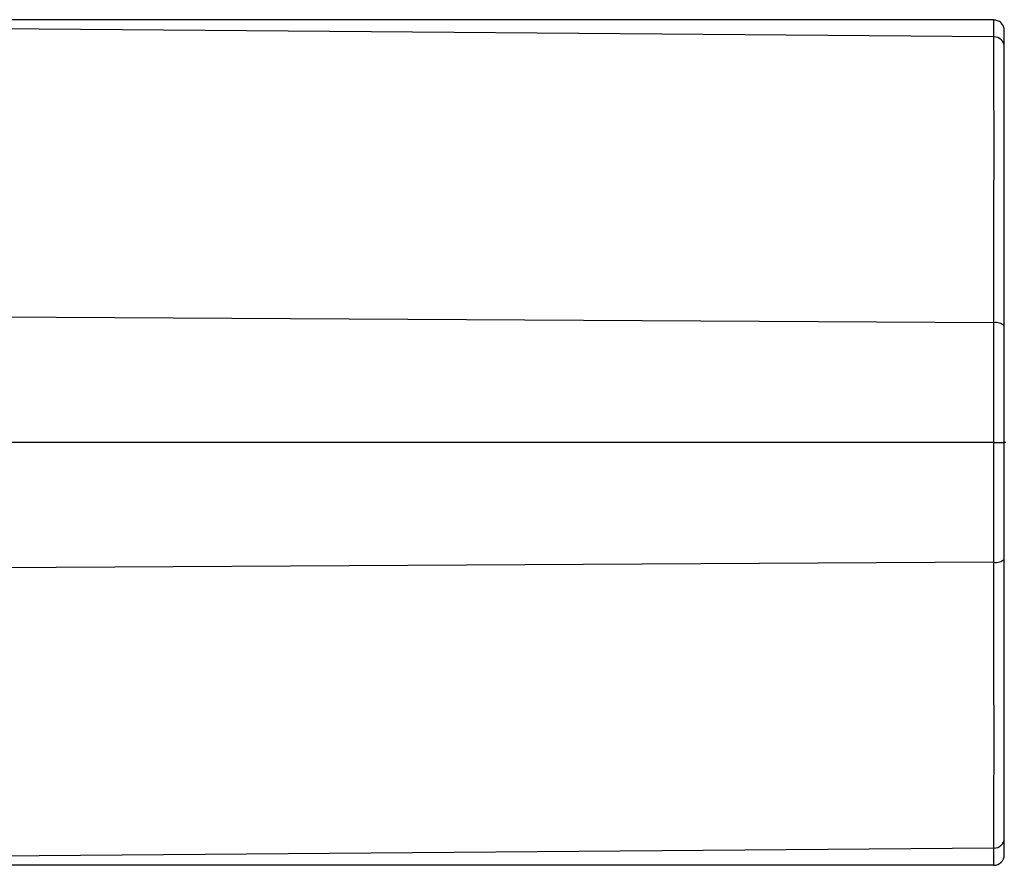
# Model space of a CAD drawing. Header units: millimetres. Extents: x 344 to 1211, y 459 to 1187.
# Tile 5 of 17: x 780 to 799, y 540 to 556. Entities that reach past the tile are written whole.
import ezdxf

# ---------------------------------------------------------------- set-up
doc = ezdxf.new("R2010")
doc.units = ezdxf.units.MM
doc.header["$LTSCALE"] = 5

msp = doc.modelspace()

# ---------------------------------------------------------------- linework, layer by layer
at = {"color": 7, "linetype": 'Continuous', "lineweight": 25}
for p, q in [((798.653, 555.93), (774.779, 556.124)), ((782.109, 556.255), (776.529, 556.255)), ((787.689, 556.255), (782.109, 556.255)), ((793.269, 556.255), (787.689, 556.255)), ((798.616, 556.255), (793.269, 556.255)), ((798.651, 556.255), (798.616, 556.255)), ((798.653, 555.93), (798.651, 556.255)), ((798.653, 550.519), (779.674, 550.625)), ((798.651, 548.255), (798.653, 550.519)), ((798.616, 548.255), (779.68, 548.255)), ((798.651, 548.255), (798.616, 548.255)), ((798.653, 545.992), (798.651, 548.255)), ((798.651, 548.255), (798.851, 548.255)), ((798.88, 548.255), (798.851, 548.255)), ((798.653, 545.992), (779.674, 545.885)), ((798.653, 540.58), (775.184, 540.39)), ((798.651, 540.255), (798.653, 540.58)), ((782.109, 540.255), (776.529, 540.255)), ((787.689, 540.255), (782.109, 540.255)), ((793.269, 540.255), (787.689, 540.255)), ((798.616, 540.255), (793.269, 540.255)), ((798.651, 540.255), (798.616, 540.255))]:
    msp.add_line(p, q, dxfattribs=at)
for centre, radius, start, end in [((798.655, 555.734), 0.196, 1.7046, 90.6219), ((798.697, 550.298), 0.226, 47.1455, 101.4096), ((798.697, 546.213), 0.226, 258.5896, 312.8556), ((798.655, 540.776), 0.196, 269.3781, 358.2952), ((798.651, 540.455), 0.2, 270, 359.4998)]:
    msp.add_arc(centre, radius, start, end, dxfattribs=at)
for points, knots in [([(798.851, 556.051), (798.848, 556.076), (798.844, 556.115), (798.819, 556.162), (798.793, 556.194), (798.761, 556.219), (798.714, 556.244), (798.675, 556.248), (798.649, 556.25)], [0, 0, 0, 0, 0.239333, 0.368275, 0.499987, 0.631701, 0.760648, 1, 1, 1, 1]), ([(798.653, 550.519), (798.654, 551.144), (798.656, 552.394), (798.656, 553.967), (798.656, 555.23), (798.654, 555.697), (798.653, 555.93)], [0, 0, 0, 0, 0.249979, 0.499984, 0.749998, 1, 1, 1, 1]), ([(798.851, 555.74), (798.851, 555.842), (798.851, 556.023), (798.851, 556.047), (798.851, 556.057)], [0, 0, 0, 0, 0.56033, 1, 1, 1, 1]), ([(798.851, 550.463), (798.851, 551.172), (798.851, 552.589), (798.851, 554.157), (798.851, 555.208), (798.851, 555.571), (798.851, 555.74)], [0, 0, 0, 0, 0.291657, 0.582911, 0.80523, 1, 1, 1, 1]), ([(798.851, 548.255), (798.851, 548.674), (798.851, 549.421), (798.851, 550.145), (798.851, 550.463)], [0, 0, 0, 0, 0.560152, 1, 1, 1, 1]), ([(798.851, 546.048), (798.851, 546.454), (798.851, 547.18), (798.851, 547.927), (798.851, 548.255)], [0, 0, 0, 0, 0.56004, 1, 1, 1, 1]), ([(798.851, 540.771), (798.851, 540.993), (798.851, 541.477), (798.851, 542.765), (798.851, 544.336), (798.851, 545.478), (798.851, 546.048)], [0, 0, 0, 0, 0.2453202, 0.5324912, 0.7664525, 1, 1, 1, 1]), ([(798.653, 540.58), (798.654, 540.814), (798.656, 541.28), (798.656, 542.543), (798.656, 544.117), (798.654, 545.367), (798.653, 545.992)], [0, 0, 0, 0, 0.250006, 0.500021, 0.750025, 1, 1, 1, 1]), ([(798.851, 540.454), (798.851, 540.471), (798.851, 540.501), (798.851, 540.688), (798.851, 540.771)], [0, 0, 0, 0, 0.559987, 1, 1, 1, 1])]:
    msp.add_open_spline(points, degree=3, knots=knots, dxfattribs=at)

doc.saveas('drawing.dxf')
